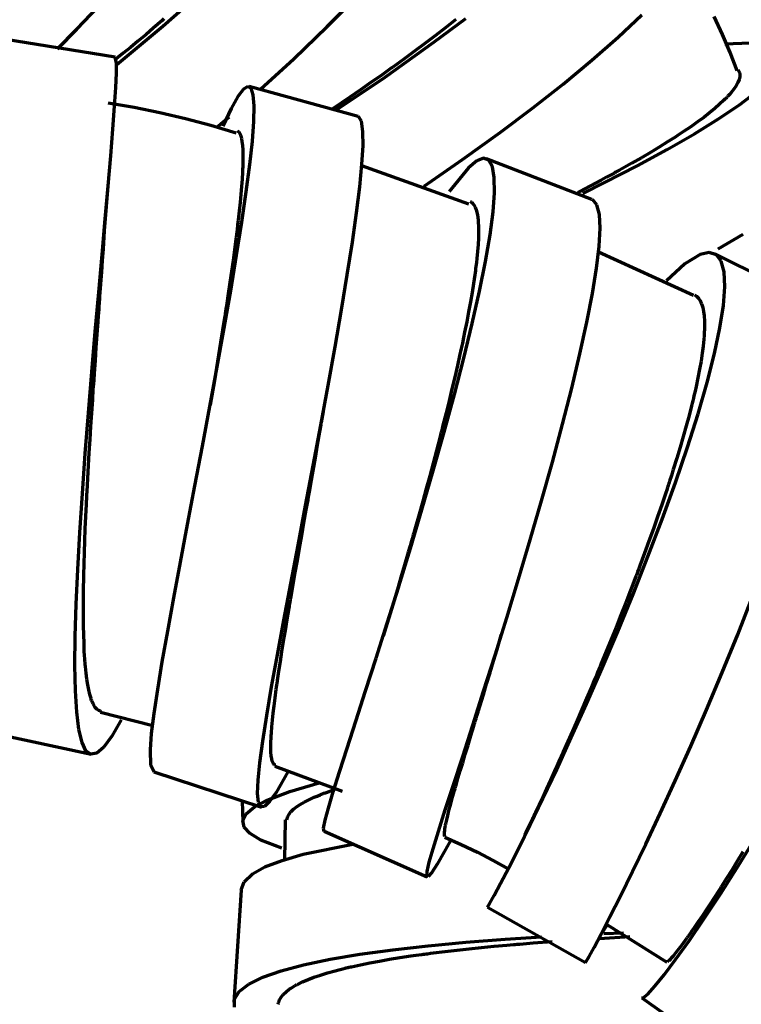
# Model space of a CAD drawing. Header units: millimetres. Extents: x 76 to 932, y 218 to 766.
# Tile 44 of 98: x 367 to 399, y 554 to 598. Entities that reach past the tile are written whole.
import ezdxf

# ---------------------------------------------------------------- set-up
doc = ezdxf.new("R2010")
doc.units = ezdxf.units.MM
doc.layers.add('Livello 1', color=18, linetype='Continuous', true_color=0x000000)

msp = doc.modelspace()

# ---------------------------------------------------------------- linework, layer by layer
at = {"layer": 'Livello 1', "color": 18, "lineweight": 70, "true_color": 0x000000}
for p, q in [((381.102, 597.715), (382.379, 599.006)), ((369.979, 597.584), (370.928, 598.59)), ((373.8, 597.725), (375.003, 598.787)), ((385.837, 597.006), (387.251, 598.061)), ((394.028, 597.239), (395.076, 598.226)), ((398.656, 597.36), (398.293, 598.155)), ((371.75, 596.022), (373.8, 597.725)), ((373.387, 597.644), (373.034, 597.345)), ((373.754, 597.962), (373.387, 597.644)), ((373.846, 598.043), (373.754, 597.962)), ((379.61, 596.276), (381.102, 597.715)), ((386.366, 597.662), (385.907, 597.309)), ((386.817, 598.015), (386.366, 597.662)), ((369.111, 596.72), (369.979, 597.584)), ((373.034, 597.345), (372.689, 597.055)), ((385.907, 597.309), (385.441, 596.956)), ((392.857, 596.209), (394.028, 597.239)), ((398.995, 596.555), (398.656, 597.36)), ((371.68, 596.343), (366.73, 597.147)), ((372.357, 596.78), (372.036, 596.519)), ((372.689, 597.055), (372.357, 596.78)), ((383.667, 595.464), (385.837, 597.006)), ((385.441, 596.956), (384.972, 596.607)), ((399.881, 596.971), (398.766, 596.928)), ((371.736, 596.075), (371.683, 596.339)), ((372.036, 596.519), (371.725, 596.272)), ((384.972, 596.607), (384.496, 596.258)), ((399.309, 595.739), (398.995, 596.555)), ((371.725, 596.272), (371.687, 596.24)), ((371.733, 595.637), (371.736, 596.075)), ((378.139, 594.928), (379.61, 596.276)), ((384.016, 595.909), (383.956, 595.866)), ((384.496, 596.258), (384.016, 595.909)), ((391.58, 595.15), (392.857, 596.209)), ((371.704, 594.999), (371.733, 595.637)), ((381.48, 593.993), (383.667, 595.464)), ((383.536, 595.566), (383.297, 595.394)), ((383.656, 595.651), (383.536, 595.566)), ((383.776, 595.736), (383.656, 595.651)), ((383.836, 595.778), (383.776, 595.736)), ((383.896, 595.824), (383.836, 595.778)), ((383.956, 595.866), (383.896, 595.824)), ((399.359, 595.785), (399.404, 595.693)), ((399.422, 595.471), (399.394, 595.348)), ((399.404, 595.693), (399.411, 595.665)), ((399.411, 595.665), (399.419, 595.641)), ((399.419, 595.641), (399.422, 595.626)), ((399.422, 595.626), (399.422, 595.612)), ((399.422, 595.612), (399.426, 595.598)), ((399.426, 595.588), (399.422, 595.471)), ((399.426, 595.598), (399.426, 595.588)), ((371.651, 594.166), (371.704, 594.999)), ((377.578, 595.048), (377.38, 594.924)), ((377.719, 594.963), (377.578, 595.048)), ((382.471, 593.714), (377.627, 595.044)), ((383.057, 595.228), (382.58, 594.893)), ((383.297, 595.394), (383.057, 595.228)), ((390.218, 594.078), (391.58, 595.15)), ((399.267, 595.076), (399.168, 594.928)), ((399.341, 595.217), (399.267, 595.076)), ((399.394, 595.348), (399.341, 595.217)), ((377.134, 594.596), (376.834, 594.071)), ((377.38, 594.924), (377.134, 594.596)), ((377.811, 594.674), (377.719, 594.963)), ((377.85, 594.18), (377.811, 594.674)), ((382.104, 594.565), (381.318, 594.032)), ((382.58, 594.893), (382.104, 594.565)), ((398.858, 594.565), (398.836, 594.543)), ((398.875, 594.586), (398.858, 594.565)), ((398.896, 594.607), (398.875, 594.586)), ((398.974, 594.692), (398.896, 594.607)), ((399.045, 594.773), (398.974, 594.692)), ((399.168, 594.928), (399.045, 594.773)), ((399.408, 594.233), (400.163, 594.805)), ((372.515, 594.106), (371.362, 594.307)), ((371.577, 593.15), (371.651, 594.166)), ((377.836, 593.492), (377.85, 594.18)), ((398.533, 594.251), (398.318, 594.067)), ((398.487, 593.612), (399.408, 594.233)), ((398.724, 594.434), (398.533, 594.251)), ((398.769, 594.476), (398.724, 594.434)), ((398.815, 594.519), (398.769, 594.476)), ((398.836, 594.543), (398.815, 594.519)), ((373.662, 593.871), (372.515, 594.106)), ((374.802, 593.605), (373.662, 593.871)), ((376.181, 593.228), (376.742, 593.7)), ((376.834, 594.071), (376.456, 593.277)), ((382.619, 593.506), (382.482, 593.711)), ((388.786, 593.002), (390.218, 594.078)), ((398.082, 593.873), (397.824, 593.672)), ((398.318, 594.067), (398.082, 593.873)), ((375.933, 593.305), (374.802, 593.605)), ((377.056, 592.974), (375.933, 593.305)), ((377.772, 592.621), (377.836, 593.492)), ((382.686, 593.027), (382.619, 593.506)), ((397.245, 593.256), (397.087, 593.146)), ((397.545, 593.467), (397.245, 593.256)), ((397.411, 592.945), (398.487, 593.612)), ((397.824, 593.672), (397.545, 593.467)), ((371.479, 591.968), (371.577, 593.15)), ((377.098, 593.079), (377.169, 593.023)), ((377.169, 593.023), (377.194, 592.991)), ((377.194, 592.991), (377.215, 592.952)), ((377.215, 592.952), (377.225, 592.931)), ((377.225, 592.931), (377.236, 592.91)), ((377.236, 592.91), (377.239, 592.896)), ((377.239, 592.896), (377.243, 592.885)), ((377.243, 592.885), (377.246, 592.871)), ((377.246, 592.871), (377.254, 592.857)), ((377.254, 592.857), (377.285, 592.737)), ((382.69, 592.402), (382.686, 593.027)), ((387.107, 591.792), (388.786, 593.002)), ((396.198, 592.247), (397.411, 592.945)), ((396.582, 592.811), (396.222, 592.586)), ((396.667, 592.868), (396.582, 592.811)), ((396.755, 592.924), (396.667, 592.868)), ((396.797, 592.952), (396.755, 592.924)), ((396.84, 592.981), (396.797, 592.952)), ((396.882, 593.009), (396.84, 592.981)), ((396.924, 593.037), (396.882, 593.009)), ((397.087, 593.146), (396.924, 593.037)), ((377.285, 592.737), (377.31, 592.596)), ((377.31, 592.596), (377.328, 592.427)), ((377.328, 592.427), (377.342, 592.236)), ((377.659, 591.573), (377.772, 592.621)), ((382.64, 591.587), (382.69, 592.402)), ((396.222, 592.586), (395.848, 592.353)), ((371.366, 590.631), (371.479, 591.968)), ((377.342, 592.236), (377.349, 592.021)), ((377.349, 592.021), (377.349, 591.785)), ((394.861, 591.524), (396.198, 592.247)), ((395.46, 592.116), (395.055, 591.88)), ((395.848, 592.353), (395.46, 592.116)), ((377.349, 591.658), (377.342, 591.524)), ((377.342, 591.524), (377.342, 591.453)), ((377.349, 591.785), (377.349, 591.658)), ((377.504, 590.367), (377.659, 591.573)), ((382.545, 590.592), (382.64, 591.587)), ((387.392, 589.816), (382.63, 591.517)), ((385.399, 590.61), (387.107, 591.792)), ((387.745, 591.742), (387.368, 591.432)), ((388.048, 591.855), (387.745, 591.742)), ((388.281, 591.767), (388.048, 591.855)), ((392.857, 590.028), (388.175, 591.834)), ((388.44, 591.478), (388.281, 591.767)), ((393.421, 590.779), (394.861, 591.524)), ((394.631, 591.637), (394.194, 591.39)), ((395.055, 591.88), (394.631, 591.637)), ((377.331, 591.238), (377.313, 590.931)), ((377.335, 591.273), (377.331, 591.238)), ((377.338, 591.347), (377.335, 591.308)), ((377.335, 591.308), (377.335, 591.273)), ((377.342, 591.453), (377.338, 591.383)), ((377.338, 591.383), (377.338, 591.347)), ((387.368, 591.432), (386.51, 590.37)), ((388.521, 590.995), (388.44, 591.478)), ((393.739, 591.136), (393.509, 591.012)), ((393.799, 591.167), (393.739, 591.136)), ((393.855, 591.199), (393.799, 591.167)), ((393.912, 591.231), (393.855, 591.199)), ((393.968, 591.263), (393.912, 591.231)), ((394.081, 591.326), (393.968, 591.263)), ((394.194, 591.39), (394.081, 591.326)), ((371.21, 588.624), (371.394, 590.977)), ((371.235, 589.16), (371.366, 590.631)), ((377.313, 590.931), (377.292, 590.603)), ((388.532, 590.324), (388.521, 590.995)), ((392.8, 590.631), (392.317, 590.377)), ((392.451, 590.292), (393.421, 590.779)), ((393.273, 590.885), (392.8, 590.631)), ((393.509, 591.012), (393.273, 590.885)), ((377.261, 590.257), (377.229, 589.894)), ((377.292, 590.603), (377.261, 590.257)), ((377.306, 589.019), (377.504, 590.367)), ((382.401, 589.432), (382.545, 590.592)), ((388.465, 589.47), (388.532, 590.324)), ((392.317, 590.377), (392.229, 590.331)), ((377.229, 589.894), (377.19, 589.509)), ((387.449, 589.936), (387.473, 589.922)), ((387.473, 589.922), (387.512, 589.897)), ((387.512, 589.897), (387.551, 589.866)), ((387.551, 589.866), (387.615, 589.788)), ((387.615, 589.788), (387.671, 589.686)), ((392.899, 590.007), (392.864, 590.024)), ((393.079, 589.784), (392.899, 590.007)), ((393.188, 589.361), (393.079, 589.784)), ((377.19, 589.509), (377.144, 589.104)), ((382.214, 588.119), (382.401, 589.432)), ((387.671, 589.686), (387.72, 589.559)), ((387.72, 589.559), (387.759, 589.407)), ((387.759, 589.407), (387.773, 589.322)), ((387.773, 589.322), (387.787, 589.234)), ((388.331, 588.447), (388.465, 589.47)), ((393.22, 588.747), (393.188, 589.361)), ((371.094, 587.576), (371.235, 589.16)), ((377.074, 587.544), (377.306, 589.019)), ((377.119, 588.895), (377.095, 588.68)), ((377.144, 589.104), (377.119, 588.895)), ((387.787, 589.234), (387.795, 589.185)), ((387.795, 589.185), (387.798, 589.135)), ((387.798, 589.135), (387.802, 589.111)), ((387.802, 589.111), (387.805, 589.086)), ((387.805, 589.086), (387.805, 589.061)), ((387.805, 589.061), (387.809, 589.033)), ((387.809, 589.033), (387.819, 588.814)), ((371.154, 587.816), (371.21, 588.61)), ((377.067, 588.462), (377.052, 588.349)), ((377.081, 588.571), (377.067, 588.462)), ((377.095, 588.68), (377.081, 588.571)), ((387.823, 588.571), (387.816, 588.306)), ((387.819, 588.814), (387.823, 588.571)), ((388.126, 587.269), (388.331, 588.447)), ((393.178, 587.95), (393.22, 588.747)), ((398.473, 587.834), (399.57, 588.476)), ((377.038, 588.239), (376.978, 587.781)), ((377.052, 588.349), (377.038, 588.239)), ((381.991, 586.677), (382.214, 588.119)), ((387.802, 588.024), (387.777, 587.717)), ((387.816, 588.306), (387.802, 588.024)), ((370.946, 585.897), (371.094, 587.576)), ((371.115, 587.308), (371.154, 587.816)), ((376.978, 587.781), (376.915, 587.311)), ((387.777, 587.717), (387.745, 587.393)), ((393.061, 586.976), (393.178, 587.95)), ((397.372, 585.749), (393.143, 587.689)), ((397.665, 587.576), (396.991, 587.156)), ((398.071, 587.668), (397.665, 587.576)), ((398.388, 587.569), (398.071, 587.668)), ((402.791, 585.368), (398.318, 587.611)), ((398.607, 587.28), (398.388, 587.569)), ((371.08, 586.786), (371.115, 587.308)), ((376.809, 585.967), (377.074, 587.544)), ((376.915, 587.311), (376.848, 586.828)), ((387.727, 587.22), (387.706, 587.043)), ((387.745, 587.393), (387.727, 587.22)), ((387.862, 585.953), (388.126, 587.269)), ((396.991, 587.156), (396.173, 586.412)), ((398.734, 586.804), (398.607, 587.28)), ((371.041, 586.253), (371.08, 586.786)), ((376.848, 586.828), (376.777, 586.334)), ((387.668, 586.768), (387.657, 586.677)), ((387.682, 586.863), (387.668, 586.768)), ((387.692, 586.952), (387.682, 586.863)), ((387.706, 587.043), (387.692, 586.952)), ((392.882, 585.844), (393.061, 586.976)), ((398.766, 586.144), (398.734, 586.804)), ((370.999, 585.706), (371.041, 586.253)), ((376.777, 586.334), (376.7, 585.823)), ((381.734, 585.117), (381.991, 586.677)), ((387.6, 586.288), (387.533, 585.89)), ((387.657, 586.677), (387.6, 586.288)), ((370.794, 584.151), (370.946, 585.897)), ((376.52, 584.306), (376.809, 585.967)), ((376.7, 585.823), (376.622, 585.301)), ((387.533, 585.89), (387.463, 585.47)), ((387.541, 584.518), (387.862, 585.953)), ((392.631, 584.567), (392.882, 585.844)), ((398.702, 585.311), (398.766, 586.144)), ((370.971, 585.29), (370.981, 585.431)), ((370.981, 585.431), (370.985, 585.498)), ((370.985, 585.498), (370.992, 585.569)), ((370.992, 585.569), (370.995, 585.639)), ((370.995, 585.639), (370.999, 585.706)), ((387.463, 585.47), (387.382, 585.036)), ((397.418, 585.787), (397.51, 585.724)), ((397.51, 585.724), (397.595, 585.636)), ((397.595, 585.636), (397.665, 585.519)), ((397.665, 585.519), (397.676, 585.505)), ((397.676, 585.505), (397.683, 585.488)), ((397.683, 585.488), (397.69, 585.474)), ((397.69, 585.474), (397.7, 585.456)), ((397.7, 585.456), (397.715, 585.421)), ((397.715, 585.421), (397.729, 585.385)), ((397.729, 585.385), (397.753, 585.308)), ((370.939, 584.87), (370.96, 585.152)), ((370.96, 585.152), (370.971, 585.29)), ((376.569, 584.966), (376.559, 584.898)), ((376.58, 585.033), (376.569, 584.966)), ((376.601, 585.167), (376.58, 585.033)), ((376.622, 585.301), (376.601, 585.167)), ((381.448, 583.47), (381.734, 585.117)), ((387.382, 585.036), (387.297, 584.588)), ((397.753, 585.308), (397.778, 585.227)), ((397.778, 585.227), (397.813, 585.047)), ((397.813, 585.047), (397.842, 584.846)), ((398.547, 584.316), (398.702, 585.311)), ((370.879, 584.024), (370.918, 584.588)), ((370.918, 584.588), (370.939, 584.87)), ((376.537, 584.764), (376.495, 584.493)), ((376.548, 584.831), (376.537, 584.764)), ((376.559, 584.898), (376.548, 584.831)), ((387.167, 582.976), (387.541, 584.518)), ((387.297, 584.588), (387.202, 584.122)), ((392.324, 583.159), (392.631, 584.567)), ((397.842, 584.846), (397.856, 584.62)), ((397.856, 584.62), (397.859, 584.376)), ((370.639, 582.359), (370.794, 584.151)), ((376.209, 582.584), (376.52, 584.306)), ((376.453, 584.218), (376.364, 583.667)), ((376.495, 584.493), (376.453, 584.218)), ((387.202, 584.122), (387.152, 583.886)), ((397.849, 584.108), (397.845, 584.038)), ((397.856, 584.246), (397.849, 584.108)), ((397.859, 584.376), (397.856, 584.246)), ((398.304, 583.173), (398.547, 584.316)), ((370.836, 583.452), (370.879, 584.024)), ((376.364, 583.667), (376.273, 583.11)), ((387.103, 583.643), (387.089, 583.583)), ((387.152, 583.886), (387.103, 583.643)), ((397.831, 583.819), (397.799, 583.512)), ((397.835, 583.858), (397.831, 583.819)), ((397.838, 583.893), (397.835, 583.858)), ((397.842, 583.967), (397.838, 583.932)), ((397.838, 583.932), (397.838, 583.893)), ((397.845, 584.038), (397.842, 583.967)), ((370.798, 582.874), (370.836, 583.452)), ((381.138, 581.752), (381.448, 583.47)), ((387.022, 583.272), (386.994, 583.149)), ((387.05, 583.396), (387.022, 583.272)), ((387.061, 583.459), (387.05, 583.396)), ((387.075, 583.519), (387.061, 583.459)), ((387.089, 583.583), (387.075, 583.519)), ((397.757, 583.188), (397.704, 582.842)), ((397.799, 583.512), (397.757, 583.188)), ((370.755, 582.291), (370.798, 582.874)), ((376.273, 583.11), (376.181, 582.549)), ((386.747, 581.357), (387.167, 582.976)), ((386.994, 583.149), (386.881, 582.644)), ((391.964, 581.642), (392.324, 583.159)), ((397.704, 582.842), (397.641, 582.482)), ((397.976, 581.896), (398.304, 583.173)), ((370.491, 580.545), (370.639, 582.359)), ((375.885, 580.827), (376.209, 582.584)), ((376.181, 582.549), (376.086, 581.981)), ((386.881, 582.644), (386.764, 582.129)), ((397.641, 582.482), (397.566, 582.105)), ((370.717, 581.706), (370.738, 581.999)), ((370.738, 581.999), (370.755, 582.291)), ((376.086, 581.981), (375.902, 580.891)), ((386.764, 582.129), (386.641, 581.607)), ((397.566, 582.105), (397.485, 581.706)), ((397.573, 580.503), (397.976, 581.896)), ((370.695, 581.41), (370.706, 581.558)), ((370.706, 581.558), (370.717, 581.706)), ((380.813, 579.988), (381.138, 581.752)), ((386.641, 581.607), (386.51, 581.078)), ((391.555, 580.034), (391.964, 581.642)), ((397.439, 581.501), (397.39, 581.293)), ((397.485, 581.706), (397.439, 581.501)), ((370.635, 580.524), (370.678, 581.113)), ((370.678, 581.113), (370.681, 581.187)), ((370.681, 581.187), (370.685, 581.261)), ((370.685, 581.261), (370.692, 581.335)), ((370.692, 581.335), (370.695, 581.41)), ((386.292, 579.677), (386.747, 581.357)), ((386.51, 581.078), (386.376, 580.538)), ((397.337, 581.078), (397.312, 580.969)), ((397.365, 581.187), (397.337, 581.078)), ((397.39, 581.293), (397.365, 581.187)), ((375.553, 579.057), (375.885, 580.827)), ((380.841, 580.115), (380.926, 580.598)), ((397.284, 580.859), (397.171, 580.418)), ((397.312, 580.969), (397.284, 580.859)), ((370.35, 578.735), (370.491, 580.545)), ((370.6, 579.935), (370.635, 580.524)), ((386.376, 580.538), (386.239, 579.988)), ((397.171, 580.418), (397.048, 579.96)), ((397.101, 579.014), (397.573, 580.503)), ((370.561, 579.353), (370.6, 579.935)), ((380.478, 578.199), (380.813, 579.988)), ((380.672, 579.127), (380.771, 579.702)), ((380.771, 579.702), (380.824, 580.009)), ((386.168, 579.709), (386.151, 579.642)), ((386.203, 579.85), (386.168, 579.709)), ((386.239, 579.988), (386.203, 579.85)), ((391.104, 578.358), (391.555, 580.034)), ((397.048, 579.96), (396.917, 579.494)), ((370.526, 578.771), (370.561, 579.353)), ((385.808, 577.963), (386.292, 579.677)), ((386.094, 579.43), (386.024, 579.148)), ((386.115, 579.501), (386.094, 579.43)), ((386.133, 579.572), (386.115, 579.501)), ((386.151, 579.642), (386.133, 579.572)), ((396.917, 579.494), (396.776, 579.014)), ((375.218, 577.3), (375.553, 579.057)), ((380.573, 578.548), (380.672, 579.127)), ((385.949, 578.87), (385.801, 578.305)), ((386.024, 579.148), (385.949, 578.87)), ((396.565, 577.448), (397.101, 579.014)), ((396.776, 579.014), (396.628, 578.524)), ((370.219, 576.957), (370.35, 578.735)), ((370.494, 578.196), (370.526, 578.771)), ((380.471, 577.97), (380.573, 578.548)), ((396.628, 578.524), (396.473, 578.019)), ((370.459, 577.621), (370.494, 578.196)), ((380.139, 576.418), (380.478, 578.199)), ((380.372, 577.391), (380.471, 577.97)), ((385.304, 576.234), (385.808, 577.963)), ((385.801, 578.305), (385.65, 577.741)), ((390.624, 576.636), (391.104, 578.358)), ((396.473, 578.019), (396.392, 577.765)), ((370.445, 577.335), (370.459, 577.621)), ((385.65, 577.741), (385.494, 577.176)), ((396.307, 577.508), (396.286, 577.441)), ((396.392, 577.765), (396.307, 577.508)), ((370.431, 577.053), (370.445, 577.335)), ((374.893, 575.575), (375.218, 577.3)), ((380.27, 576.813), (380.319, 577.102)), ((380.319, 577.102), (380.372, 577.391)), ((385.494, 577.176), (385.339, 576.612)), ((395.979, 575.822), (396.565, 577.448)), ((396.18, 577.113), (396.138, 576.982)), ((396.222, 577.247), (396.18, 577.113)), ((396.244, 577.31), (396.222, 577.247)), ((396.265, 577.377), (396.244, 577.31)), ((396.286, 577.441), (396.265, 577.377)), ((370.106, 575.229), (370.219, 576.957)), ((370.406, 576.559), (370.41, 576.626)), ((370.41, 576.626), (370.413, 576.696)), ((370.413, 576.696), (370.417, 576.77)), ((370.417, 576.77), (370.424, 576.912)), ((370.424, 576.912), (370.431, 577.053)), ((380.217, 576.524), (380.245, 576.668)), ((380.245, 576.668), (380.27, 576.813)), ((390.119, 574.894), (390.624, 576.636)), ((396.138, 576.982), (395.958, 576.457)), ((370.374, 575.931), (370.403, 576.488)), ((370.403, 576.488), (370.406, 576.559)), ((379.804, 574.661), (380.139, 576.418)), ((380.065, 575.659), (380.167, 576.234)), ((380.167, 576.234), (380.182, 576.305)), ((380.182, 576.305), (380.192, 576.379)), ((380.192, 576.379), (380.206, 576.449)), ((380.206, 576.449), (380.217, 576.524)), ((384.792, 574.513), (385.304, 576.234)), ((385.339, 576.612), (385.18, 576.044)), ((395.958, 576.457), (395.774, 575.924)), ((370.35, 575.388), (370.374, 575.931)), ((385.18, 576.044), (385.022, 575.476)), ((395.347, 574.16), (395.979, 575.822)), ((395.774, 575.924), (395.587, 575.388)), ((370.328, 574.858), (370.35, 575.388)), ((374.576, 573.909), (374.893, 575.575)), ((379.966, 575.095), (380.065, 575.659)), ((384.979, 575.335), (384.941, 575.194)), ((385.022, 575.476), (384.979, 575.335)), ((395.587, 575.388), (395.393, 574.844)), ((370.014, 573.581), (370.106, 575.229)), ((379.868, 574.534), (379.966, 575.095)), ((384.859, 574.908), (384.778, 574.626)), ((384.881, 574.978), (384.859, 574.908)), ((384.898, 575.049), (384.881, 574.978)), ((384.919, 575.12), (384.898, 575.049)), ((384.941, 575.194), (384.919, 575.12)), ((389.601, 573.151), (390.119, 574.894)), ((370.311, 574.34), (370.328, 574.858)), ((379.476, 572.953), (379.804, 574.661)), ((379.772, 573.984), (379.868, 574.534)), ((384.274, 572.826), (384.792, 574.513)), ((384.778, 574.626), (384.697, 574.347)), ((395.393, 574.844), (395.196, 574.301)), ((370.297, 573.832), (370.311, 574.34)), ((384.697, 574.347), (384.538, 573.793)), ((394.684, 572.488), (395.347, 574.16)), ((395.196, 574.301), (394.991, 573.751)), ((369.947, 572.036), (370.014, 573.581)), ((370.283, 573.334), (370.297, 573.832)), ((374.28, 572.322), (374.576, 573.909)), ((379.677, 573.444), (379.772, 573.984)), ((384.538, 573.793), (384.376, 573.246)), ((394.942, 573.613), (394.889, 573.476)), ((394.991, 573.751), (394.942, 573.613)), ((370.279, 573.091), (370.283, 573.334)), ((379.585, 572.908), (379.677, 573.444)), ((384.376, 573.246), (384.217, 572.707)), ((389.075, 571.436), (389.601, 573.151)), ((394.783, 573.197), (394.677, 572.918)), ((394.811, 573.267), (394.783, 573.197)), ((394.836, 573.334), (394.811, 573.267)), ((394.864, 573.405), (394.836, 573.334)), ((394.889, 573.476), (394.864, 573.405)), ((370.272, 572.848), (370.279, 573.091)), ((370.272, 572.791), (370.272, 572.848)), ((370.272, 572.731), (370.272, 572.791)), ((370.272, 572.671), (370.272, 572.731)), ((379.169, 571.324), (379.476, 572.953)), ((379.539, 572.643), (379.585, 572.908)), ((383.766, 571.197), (384.274, 572.826)), ((384.217, 572.707), (384.062, 572.174)), ((394.677, 572.918), (394.571, 572.643)), ((370.265, 571.927), (370.268, 572.378)), ((370.268, 572.611), (370.272, 572.671)), ((370.268, 572.495), (370.268, 572.611)), ((370.268, 572.378), (370.268, 572.495)), ((374.011, 570.837), (374.28, 572.322)), ((379.451, 572.121), (379.472, 572.248)), ((379.472, 572.248), (379.494, 572.378)), ((379.494, 572.378), (379.539, 572.643)), ((394.003, 570.826), (394.684, 572.488)), ((394.571, 572.643), (394.36, 572.093)), ((399.334, 570.692), (399.997, 572.378)), ((369.905, 570.607), (369.947, 572.036)), ((370.265, 571.493), (370.265, 571.927)), ((379.321, 571.359), (379.405, 571.863)), ((379.405, 571.863), (379.416, 571.927)), ((379.416, 571.927), (379.427, 571.99)), ((379.427, 571.99), (379.441, 572.054)), ((379.441, 572.054), (379.451, 572.121)), ((384.073, 572.209), (383.586, 570.625)), ((384.062, 572.174), (384.03, 572.064)), ((394.36, 572.093), (394.145, 571.549)), ((370.272, 571.077), (370.265, 571.493)), ((388.557, 569.768), (389.075, 571.436)), ((394.145, 571.549), (393.929, 571.006)), ((370.279, 570.678), (370.272, 571.077)), ((378.883, 569.789), (379.169, 571.324)), ((379.24, 570.869), (379.321, 571.359)), ((383.272, 569.644), (383.766, 571.197)), ((393.929, 571.006), (393.714, 570.466)), ((369.891, 569.323), (369.905, 570.607)), ((370.293, 570.301), (370.279, 570.678)), ((373.772, 569.475), (374.011, 570.837)), ((379.162, 570.396), (379.24, 570.869)), ((388.641, 570.032), (388.8, 570.565)), ((388.8, 570.565), (388.832, 570.678)), ((393.312, 569.196), (394.003, 570.826)), ((398.649, 569.009), (399.334, 570.692)), ((370.307, 569.941), (370.293, 570.301)), ((379.088, 569.937), (379.162, 570.396)), ((393.714, 570.466), (393.495, 569.934)), ((370.318, 569.768), (370.307, 569.941)), ((370.328, 569.599), (370.318, 569.768)), ((378.629, 568.371), (378.883, 569.789)), ((379.017, 569.493), (379.088, 569.937)), ((382.806, 568.187), (383.272, 569.644)), ((388.048, 568.17), (388.557, 569.768)), ((388.482, 569.51), (388.641, 570.032)), ((393.495, 569.934), (393.273, 569.401)), ((369.916, 568.194), (369.891, 569.323)), ((370.332, 569.556), (370.328, 569.599)), ((370.336, 569.517), (370.332, 569.556)), ((370.339, 569.475), (370.336, 569.517)), ((370.343, 569.436), (370.339, 569.475)), ((370.35, 569.355), (370.343, 569.436)), ((370.357, 569.277), (370.35, 569.355)), ((370.385, 568.981), (370.357, 569.277)), ((373.57, 568.251), (373.772, 569.475)), ((378.954, 569.066), (379.017, 569.493)), ((388.331, 568.999), (388.482, 569.51)), ((392.62, 567.616), (393.312, 569.196)), ((393.22, 569.267), (393.164, 569.136)), ((393.273, 569.401), (393.22, 569.267)), ((370.42, 568.71), (370.385, 568.981)), ((378.894, 568.653), (378.922, 568.858)), ((378.922, 568.858), (378.954, 569.066)), ((388.179, 568.501), (388.331, 568.999)), ((393.054, 568.872), (392.945, 568.614)), ((393.111, 569.002), (393.054, 568.872)), ((393.164, 569.136), (393.111, 569.002)), ((397.951, 567.348), (398.649, 569.009)), ((370.459, 568.459), (370.42, 568.71)), ((370.501, 568.23), (370.459, 568.459)), ((378.411, 567.087), (378.629, 568.371)), ((378.837, 568.258), (378.852, 568.353)), ((378.852, 568.353), (378.862, 568.452)), ((378.862, 568.452), (378.869, 568.501)), ((378.869, 568.501), (378.88, 568.551)), ((378.88, 568.551), (378.887, 568.6)), ((378.887, 568.6), (378.894, 568.653)), ((388.034, 568.015), (388.179, 568.501)), ((392.836, 568.357), (392.62, 567.852)), ((392.945, 568.614), (392.836, 568.357)), ((369.972, 567.238), (369.916, 568.194)), ((370.551, 568.025), (370.501, 568.23)), ((370.604, 567.845), (370.551, 568.025)), ((373.412, 567.186), (373.57, 568.251)), ((378.742, 567.528), (378.785, 567.88)), ((378.785, 567.88), (378.837, 568.258)), ((382.372, 566.847), (382.806, 568.187)), ((387.565, 566.663), (388.048, 568.17)), ((387.89, 567.538), (388.034, 568.015)), ((370.618, 567.803), (370.604, 567.845)), ((370.632, 567.764), (370.618, 567.803)), ((370.639, 567.743), (370.632, 567.764)), ((370.65, 567.725), (370.639, 567.743)), ((370.657, 567.704), (370.65, 567.725)), ((370.664, 567.686), (370.657, 567.704)), ((370.695, 567.619), (370.664, 567.686)), ((370.727, 567.556), (370.695, 567.619)), ((370.794, 567.45), (370.727, 567.556)), ((370.868, 567.369), (370.794, 567.45)), ((378.7, 567.193), (378.742, 567.528)), ((387.819, 567.305), (387.89, 567.538)), ((391.943, 566.11), (392.62, 567.616)), ((392.62, 567.852), (392.409, 567.355)), ((370.067, 566.473), (369.972, 567.238)), ((370.946, 567.313), (370.868, 567.369)), ((371.03, 567.281), (370.946, 567.313)), ((371.027, 567.242), (373.355, 566.646)), ((371.055, 567.277), (371.03, 567.281)), ((373.299, 566.289), (373.412, 567.186)), ((378.234, 565.958), (378.411, 567.087)), ((378.668, 566.882), (378.7, 567.193)), ((387.713, 566.96), (387.749, 567.076)), ((387.749, 567.076), (387.819, 567.305)), ((392.409, 567.355), (392.201, 566.872)), ((397.249, 565.736), (397.951, 567.348)), ((371.948, 566.907), (371.531, 566.173)), ((378.619, 566.318), (378.64, 566.589)), ((378.64, 566.589), (378.668, 566.882)), ((381.984, 565.644), (382.372, 566.847)), ((387.117, 565.273), (387.565, 566.663)), ((387.477, 566.191), (387.611, 566.625)), ((387.611, 566.625), (387.629, 566.678)), ((387.629, 566.678), (387.643, 566.734)), ((387.643, 566.734), (387.66, 566.79)), ((387.66, 566.79), (387.678, 566.847)), ((387.678, 566.847), (387.713, 566.96)), ((392.201, 566.872), (391.993, 566.399)), ((365.7, 566.438), (370.604, 565.369)), ((370.205, 565.901), (370.067, 566.473)), ((371.531, 566.173), (371.157, 565.669)), ((373.242, 565.573), (373.299, 566.289)), ((378.605, 566.067), (378.612, 566.191)), ((378.612, 566.191), (378.619, 566.318)), ((387.354, 565.774), (387.477, 566.191)), ((391.993, 566.399), (391.788, 565.937)), ((370.381, 565.531), (370.205, 565.901)), ((378.107, 564.995), (378.234, 565.958)), ((378.594, 565.841), (378.598, 565.951)), ((378.594, 565.637), (378.594, 565.841)), ((378.598, 565.951), (378.605, 566.067)), ((387.234, 565.376), (387.354, 565.774)), ((391.294, 564.698), (391.943, 566.11)), ((391.788, 565.937), (391.587, 565.485)), ((396.557, 564.19), (397.249, 565.736)), ((370.597, 565.369), (370.381, 565.531)), ((370.858, 565.418), (370.597, 565.369)), ((371.157, 565.669), (370.858, 565.418)), ((373.26, 564.868), (373.242, 565.573)), ((378.598, 565.46), (378.594, 565.637)), ((378.612, 565.305), (378.598, 565.46)), ((378.633, 565.175), (378.612, 565.305)), ((381.646, 564.586), (381.984, 565.644)), ((386.704, 564.011), (387.117, 565.273)), ((387.117, 564.995), (387.234, 565.376)), ((391.488, 565.266), (391.439, 565.157)), ((391.513, 565.319), (391.488, 565.266)), ((391.537, 565.376), (391.513, 565.319)), ((391.562, 565.432), (391.537, 565.376)), ((391.587, 565.485), (391.562, 565.432)), ((373.408, 564.593), (373.26, 564.868)), ((378.03, 564.215), (378.107, 564.995)), ((378.658, 565.065), (378.633, 565.175)), ((378.693, 564.984), (378.658, 565.065)), ((378.703, 564.967), (378.693, 564.984)), ((378.714, 564.949), (378.703, 564.967)), ((378.721, 564.942), (378.714, 564.949)), ((378.725, 564.938), (378.721, 564.942)), ((378.732, 564.931), (378.725, 564.938)), ((378.735, 564.924), (378.732, 564.931)), ((378.76, 564.903), (378.735, 564.924)), ((378.788, 564.892), (378.76, 564.903)), ((378.777, 564.85), (381.755, 563.725)), ((378.809, 564.885), (378.788, 564.892)), ((387.008, 564.631), (387.117, 564.995)), ((391.294, 564.836), (391.202, 564.628)), ((391.389, 565.048), (391.294, 564.836)), ((391.439, 565.157), (391.389, 565.048)), ((373.401, 564.596), (378.174, 563.026)), ((379.345, 564.586), (378.823, 563.675)), ((381.367, 563.697), (381.646, 564.586)), ((386.905, 564.289), (387.008, 564.631)), ((390.68, 563.4), (391.294, 564.698)), ((391.202, 564.628), (391.019, 564.226)), ((378.008, 563.626), (378.03, 564.215)), ((379.434, 563.714), (380.735, 564.099)), ((386.345, 562.896), (386.704, 564.011)), ((386.8, 563.922), (386.81, 563.961)), ((386.81, 563.961), (386.86, 564.123)), ((386.86, 564.123), (386.905, 564.289)), ((391.019, 564.226), (390.839, 563.841)), ((395.887, 562.733), (396.557, 564.19)), ((378.044, 563.231), (378.008, 563.626)), ((378.428, 563.33), (379.434, 563.714)), ((378.823, 563.675), (378.534, 563.266)), ((380.52, 563.46), (380.647, 563.513)), ((380.647, 563.513), (380.778, 563.57)), ((380.778, 563.57), (380.845, 563.594)), ((380.845, 563.594), (380.915, 563.622)), ((380.915, 563.622), (380.951, 563.637)), ((380.951, 563.637), (380.986, 563.651)), ((380.986, 563.651), (381.025, 563.661)), ((381.025, 563.661), (381.06, 563.675)), ((381.06, 563.675), (381.381, 563.788)), ((381.152, 562.98), (381.367, 563.697)), ((386.641, 563.368), (386.722, 563.654)), ((386.722, 563.654), (386.743, 563.728)), ((386.743, 563.728), (386.764, 563.806)), ((386.764, 563.806), (386.779, 563.845)), ((386.779, 563.845), (386.789, 563.884)), ((386.789, 563.884), (386.8, 563.922)), ((390.839, 563.841), (390.67, 563.471)), ((377.317, 563.309), (377.342, 562.356)), ((377.864, 563.03), (378.428, 563.33)), ((378.146, 563.04), (378.044, 563.231)), ((378.534, 563.266), (378.308, 563.051)), ((379.734, 563.037), (379.892, 563.143)), ((379.892, 563.143), (380.079, 563.249)), ((380.079, 563.249), (380.287, 563.354)), ((380.287, 563.354), (380.52, 563.46)), ((386.507, 562.868), (386.57, 563.107)), ((386.57, 563.107), (386.641, 563.368)), ((390.112, 562.229), (390.68, 563.4)), ((390.507, 563.122), (390.426, 562.952)), ((390.67, 563.471), (390.507, 563.122)), ((377.349, 562.43), (377.5, 562.73)), ((377.5, 562.73), (377.864, 563.03)), ((378.308, 563.051), (378.146, 563.04)), ((379.342, 562.61), (379.402, 562.716)), ((379.402, 562.716), (379.487, 562.822)), ((379.487, 562.822), (379.501, 562.836)), ((379.501, 562.836), (379.511, 562.85)), ((379.511, 562.85), (379.525, 562.86)), ((379.525, 562.86), (379.539, 562.875)), ((379.539, 562.875), (379.568, 562.903)), ((379.568, 562.903), (379.596, 562.927)), ((379.596, 562.927), (379.663, 562.98)), ((379.663, 562.98), (379.734, 563.037)), ((381.007, 562.444), (381.152, 562.98)), ((386.041, 561.943), (386.345, 562.896)), ((386.405, 562.451), (386.45, 562.649)), ((386.45, 562.649), (386.507, 562.868)), ((390.275, 562.624), (390.257, 562.585)), ((390.313, 562.705), (390.275, 562.624)), ((390.349, 562.786), (390.313, 562.705)), ((390.426, 562.952), (390.349, 562.786)), ((395.252, 561.382), (395.887, 562.733)), ((377.409, 562.137), (377.349, 562.43)), ((379.236, 562.458), (379.194, 560.666)), ((379.303, 562.455), (379.342, 562.61)), ((380.936, 562.081), (381.007, 562.444)), ((386.345, 562.18), (386.348, 562.201)), ((386.348, 562.201), (386.355, 562.24)), ((386.355, 562.24), (386.366, 562.278)), ((386.366, 562.278), (386.405, 562.451)), ((389.604, 561.202), (390.112, 562.229)), ((390.2, 562.469), (390.059, 562.173)), ((390.218, 562.508), (390.2, 562.469)), ((390.236, 562.546), (390.218, 562.508)), ((390.257, 562.585), (390.236, 562.546)), ((377.677, 561.848), (377.409, 562.137)), ((378.153, 561.562), (377.677, 561.848)), ((380.961, 561.947), (380.936, 562.081)), ((380.958, 561.95), (385.544, 559.922)), ((385.801, 561.167), (386.041, 561.943)), ((386.302, 561.813), (386.306, 561.894)), ((386.313, 561.756), (386.302, 561.813)), ((386.306, 561.894), (386.316, 561.996)), ((386.33, 561.725), (386.313, 561.756)), ((386.316, 561.996), (386.323, 562.06)), ((386.323, 562.06), (386.334, 562.127)), ((386.334, 562.127), (386.338, 562.144)), ((386.338, 562.144), (386.341, 562.162)), ((386.341, 562.162), (386.345, 562.18)), ((389.929, 561.897), (389.879, 561.788)), ((390.059, 562.173), (389.929, 561.897)), ((399.376, 560.433), (400.202, 561.781)), ((379.088, 561.199), (378.153, 561.562)), ((380.033, 560.927), (382.235, 561.375)), ((386.567, 561.516), (386.299, 561.04)), ((386.327, 561.682), (387.054, 561.361)), ((386.352, 561.714), (386.33, 561.725)), ((387.054, 561.361), (387.771, 561.017)), ((394.663, 560.158), (395.252, 561.382)), ((379.091, 560.656), (380.033, 560.927)), ((385.632, 560.571), (385.801, 561.167)), ((386.299, 561.04), (385.978, 560.486)), ((387.771, 561.017), (388.477, 560.65)), ((389.163, 560.328), (389.604, 561.202)), ((399.563, 561.03), (399.313, 560.62)), ((378.333, 560.363), (379.091, 560.656)), ((385.54, 560.165), (385.632, 560.571)), ((385.978, 560.486), (385.741, 560.116)), ((388.477, 560.65), (389.17, 560.261)), ((399.313, 560.62), (399.069, 560.222)), ((377.412, 559.71), (377.772, 560.052)), ((377.772, 560.052), (378.333, 560.363)), ((385.523, 559.954), (385.54, 560.165)), ((385.741, 560.116), (385.59, 559.936)), ((388.796, 559.625), (389.163, 560.328)), ((394.127, 559.072), (394.663, 560.158)), ((398.586, 559.188), (399.376, 560.433)), ((399.069, 560.222), (398.829, 559.841)), ((377.271, 559.354), (377.412, 559.71)), ((385.59, 559.936), (385.523, 559.954)), ((388.514, 559.096), (388.796, 559.625)), ((398.829, 559.841), (398.597, 559.474)), ((377.271, 559.34), (376.954, 554.355)), ((397.849, 558.07), (398.586, 559.188)), ((398.424, 559.206), (398.371, 559.121)), ((398.48, 559.294), (398.424, 559.206)), ((398.508, 559.34), (398.48, 559.294)), ((398.537, 559.382), (398.508, 559.34)), ((398.568, 559.428), (398.537, 559.382)), ((398.597, 559.474), (398.568, 559.428)), ((388.221, 558.578), (388.324, 558.751)), ((388.324, 558.751), (388.514, 559.096)), ((393.658, 558.144), (394.127, 559.072)), ((398.152, 558.789), (397.947, 558.475)), ((398.261, 558.952), (398.152, 558.789)), ((398.371, 559.121), (398.261, 558.952)), ((388.221, 558.578), (392.575, 556.119)), ((397.947, 558.475), (397.75, 558.179)), ((393.263, 557.378), (393.658, 558.144)), ((393.527, 557.812), (396.191, 556.14)), ((397.175, 557.086), (397.849, 558.07)), ((397.563, 557.904), (397.383, 557.643)), ((397.75, 558.179), (397.563, 557.904)), ((392.952, 556.793), (393.263, 557.378)), ((393.333, 557.474), (393.527, 557.77)), ((393.39, 557.407), (394.257, 557.442)), ((397.217, 557.407), (397.175, 557.347)), ((397.298, 557.523), (397.217, 557.407)), ((397.383, 557.643), (397.298, 557.523)), ((385.59, 556.863), (387.262, 557.018)), ((387.262, 557.018), (389.005, 557.153)), ((389.005, 557.153), (390.613, 557.258)), ((389.59, 556.934), (389.661, 556.941)), ((389.661, 556.941), (389.954, 556.966)), ((389.954, 556.966), (390.243, 556.987)), ((390.243, 556.987), (391.093, 557.054)), ((393.192, 557.191), (394.543, 557.269)), ((396.575, 556.249), (397.175, 557.086)), ((396.914, 556.983), (396.783, 556.807)), ((397.058, 557.184), (396.914, 556.983)), ((397.08, 557.209), (397.058, 557.184)), ((397.097, 557.237), (397.08, 557.209)), ((397.118, 557.265), (397.097, 557.237)), ((397.136, 557.294), (397.118, 557.265)), ((397.175, 557.347), (397.136, 557.294)), ((382.549, 556.486), (384.013, 556.683)), ((384.013, 556.683), (385.59, 556.863)), ((385.427, 556.493), (385.491, 556.503)), ((385.491, 556.503), (385.558, 556.51)), ((385.558, 556.51), (385.685, 556.528)), ((385.685, 556.528), (385.815, 556.542)), ((385.815, 556.542), (386.334, 556.609)), ((386.334, 556.609), (386.867, 556.669)), ((386.867, 556.669), (387.406, 556.729)), ((387.406, 556.729), (387.957, 556.786)), ((387.957, 556.786), (388.514, 556.839)), ((388.514, 556.839), (389.082, 556.891)), ((389.082, 556.891), (389.227, 556.906)), ((389.227, 556.906), (389.371, 556.916)), ((389.371, 556.916), (389.445, 556.923)), ((389.445, 556.923), (389.516, 556.93)), ((389.516, 556.93), (389.59, 556.934)), ((392.73, 556.383), (392.952, 556.793)), ((396.554, 556.514), (396.462, 556.401)), ((396.663, 556.652), (396.554, 556.514)), ((396.783, 556.807), (396.663, 556.652)), ((380.051, 556.02), (381.222, 556.264)), ((381.222, 556.264), (382.549, 556.486)), ((382.573, 556.02), (382.986, 556.101)), ((382.986, 556.101), (383.417, 556.182)), ((383.417, 556.182), (383.861, 556.26)), ((383.861, 556.26), (384.323, 556.334)), ((384.323, 556.334), (384.806, 556.408)), ((384.806, 556.408), (385.05, 556.44)), ((385.05, 556.44), (385.3, 556.475)), ((385.3, 556.475), (385.364, 556.486)), ((385.364, 556.486), (385.427, 556.493)), ((392.575, 556.119), (392.73, 556.383)), ((396.064, 555.572), (396.575, 556.249)), ((396.198, 556.151), (396.194, 556.151)), ((396.222, 556.158), (396.198, 556.151)), ((396.261, 556.186), (396.222, 556.158)), ((396.272, 556.196), (396.261, 556.186)), ((396.286, 556.207), (396.272, 556.196)), ((396.293, 556.214), (396.286, 556.207)), ((396.3, 556.221), (396.293, 556.214)), ((396.307, 556.228), (396.3, 556.221)), ((396.314, 556.235), (396.307, 556.228)), ((396.346, 556.271), (396.314, 556.235)), ((396.381, 556.309), (396.346, 556.271)), ((396.462, 556.401), (396.381, 556.309)), ((378.234, 555.47), (379.049, 555.756)), ((379.049, 555.756), (380.051, 556.02)), ((380.799, 555.561), (381.109, 555.657)), ((381.109, 555.657), (381.445, 555.752)), ((381.445, 555.752), (381.617, 555.798)), ((381.617, 555.798), (381.797, 555.844)), ((381.797, 555.844), (381.893, 555.865)), ((381.893, 555.865), (381.984, 555.89)), ((381.984, 555.89), (382.034, 555.9)), ((382.034, 555.9), (382.08, 555.911)), ((382.08, 555.911), (382.129, 555.921)), ((382.129, 555.921), (382.175, 555.932)), ((382.175, 555.932), (382.573, 556.02)), ((377.61, 555.163), (378.234, 555.47)), ((379.779, 555.149), (380.002, 555.258)), ((380.002, 555.258), (380.245, 555.36)), ((380.245, 555.36), (380.51, 555.463)), ((380.51, 555.463), (380.799, 555.561)), ((395.647, 555.061), (396.064, 555.572)), ((376.978, 554.493), (377.19, 554.838)), ((377.19, 554.838), (377.61, 555.163)), ((379.148, 554.697), (379.268, 554.814)), ((379.268, 554.814), (379.412, 554.927)), ((379.412, 554.927), (379.494, 554.983)), ((379.494, 554.983), (379.582, 555.039)), ((379.582, 555.039), (379.631, 555.068)), ((379.631, 555.068), (379.677, 555.096)), ((379.677, 555.096), (379.702, 555.11)), ((379.702, 555.11), (379.73, 555.124)), ((379.73, 555.124), (379.755, 555.138)), ((379.755, 555.138), (379.779, 555.149)), ((395.337, 554.718), (395.647, 555.061)), ((376.978, 554.133), (376.978, 554.493)), ((378.933, 554.306), (378.94, 554.337)), ((378.94, 554.337), (378.957, 554.397)), ((378.957, 554.397), (378.982, 554.461)), ((378.982, 554.461), (379.053, 554.581)), ((379.053, 554.581), (379.148, 554.697)), ((395.065, 554.545), (395.136, 554.556)), ((395.069, 554.542), (399.133, 551.677)), ((395.136, 554.556), (395.337, 554.718)), ((378.926, 554.274), (378.933, 554.306)), ((378.926, 554.267), (378.926, 554.274))]:
    msp.add_line(p, q, dxfattribs=at)

doc.saveas('drawing.dxf')
